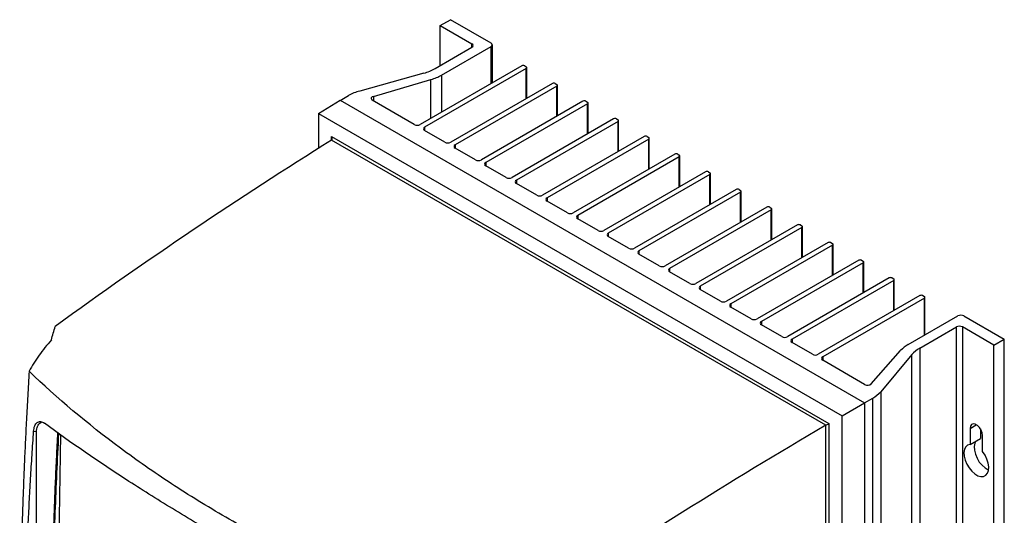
# Model space of a CAD drawing. Header units: millimetres. Extents: x -3.03 to 0.78, y -0.23 to 0.59.
# Tile 165 of 165: x 0.5 to 0.74, y 0.47 to 0.59. Entities that reach past the tile are written whole.
import ezdxf

# ---------------------------------------------------------------- set-up
doc = ezdxf.new("R2010")
doc.units = ezdxf.units.MM

msp = doc.modelspace()

# ---------------------------------------------------------------- linework, layer by layer
at = {"color": 7, "linetype": 'Continuous', "lineweight": 25}
for p, q in [((0.605957, 0.58489), (0.608432, 0.586319)), ((0.618155, 0.580706), (0.608432, 0.586319)), ((0.605957, 0.58489), (0.613559, 0.580502)), ((0.605957, 0.575297), (0.605957, 0.58489)), ((0.604751, 0.574601), (0.613559, 0.579686)), ((0.606246, 0.573015), (0.618155, 0.57989)), ((0.618448, 0.57116), (0.618448, 0.580298)), ((0.625509, 0.575236), (0.601113, 0.561153)), ((0.626569, 0.574624), (0.602174, 0.560541)), ((0.626216, 0.575236), (0.626569, 0.575032)), ((0.626716, 0.567442), (0.626716, 0.574828)), ((0.602027, 0.573484), (0.586623, 0.569191)), ((0.589887, 0.567886), (0.603715, 0.571953)), ((0.632862, 0.570991), (0.608467, 0.556908)), ((0.633923, 0.570378), (0.609528, 0.556295)), ((0.63357, 0.570991), (0.633923, 0.570787)), ((0.63407, 0.563197), (0.63407, 0.570583)), ((0.581946, 0.566947), (0.5839, 0.568075)), ((0.576674, 0.563761), (0.581885, 0.566983)), ((0.581885, 0.566983), (0.707811, 0.494287)), ((0.599699, 0.561153), (0.589634, 0.566963)), ((0.640216, 0.566745), (0.615821, 0.552662)), ((0.641277, 0.566133), (0.616882, 0.55205)), ((0.640923, 0.566745), (0.641277, 0.566541)), ((0.641423, 0.558952), (0.641423, 0.566337)), ((0.576674, 0.563761), (0.702415, 0.491172)), ((0.576674, 0.563761), (0.576674, 0.555413)), ((0.64757, 0.5625), (0.623175, 0.548417)), ((0.648631, 0.561888), (0.624236, 0.547805)), ((0.648277, 0.5625), (0.648631, 0.562296)), ((0.648777, 0.554706), (0.648777, 0.562092)), ((0.579863, 0.558228), (0.699227, 0.48932)), ((0.607053, 0.556908), (0.602174, 0.559724)), ((0.654924, 0.558255), (0.630529, 0.544172)), ((0.655631, 0.558255), (0.655985, 0.558051)), ((0.698528, 0.488916), (0.57987, 0.557416)), ((0.655985, 0.557642), (0.63159, 0.543559)), ((0.656131, 0.550461), (0.656131, 0.557847)), ((0.614407, 0.552662), (0.609528, 0.555479)), ((0.662278, 0.554009), (0.637883, 0.539926)), ((0.663339, 0.553397), (0.638944, 0.539314)), ((0.662985, 0.554009), (0.663339, 0.553805)), ((0.663485, 0.546216), (0.663485, 0.553601)), ((0.621761, 0.548417), (0.616882, 0.551234)), ((0.669632, 0.549764), (0.645237, 0.535681)), ((0.670693, 0.549152), (0.646298, 0.535069)), ((0.670339, 0.549764), (0.670693, 0.54956)), ((0.670839, 0.54197), (0.670839, 0.549356)), ((0.629115, 0.544172), (0.624236, 0.546988)), ((0.676986, 0.545519), (0.652591, 0.531436)), ((0.678047, 0.544907), (0.653651, 0.530823)), ((0.677693, 0.545519), (0.678047, 0.545315)), ((0.678193, 0.537725), (0.678193, 0.545111)), ((0.636469, 0.539926), (0.63159, 0.542743)), ((0.68434, 0.541274), (0.659945, 0.52719)), ((0.685401, 0.540661), (0.661005, 0.526578)), ((0.685047, 0.541274), (0.685401, 0.541069)), ((0.685547, 0.53348), (0.685547, 0.540865)), ((0.643823, 0.535681), (0.638944, 0.538498)), ((0.691694, 0.537028), (0.667299, 0.522945)), ((0.692401, 0.537028), (0.692754, 0.536824)), ((0.692754, 0.536416), (0.668359, 0.522333)), ((0.692901, 0.529234), (0.692901, 0.53662)), ((0.651177, 0.531436), (0.646298, 0.534252)), ((0.699048, 0.532783), (0.674653, 0.5187)), ((0.700108, 0.532171), (0.675713, 0.518088)), ((0.699755, 0.532783), (0.700108, 0.532579)), ((0.700255, 0.524989), (0.700255, 0.532375)), ((0.65853, 0.52719), (0.653651, 0.530007)), ((0.706402, 0.528538), (0.682006, 0.514455)), ((0.707462, 0.527925), (0.683067, 0.513842)), ((0.707109, 0.528538), (0.707462, 0.528333)), ((0.707609, 0.520744), (0.707609, 0.528129)), ((0.665884, 0.522945), (0.661005, 0.525762)), ((0.713756, 0.524292), (0.68936, 0.510209)), ((0.714816, 0.52368), (0.690421, 0.509597)), ((0.714463, 0.524292), (0.714816, 0.524088)), ((0.714963, 0.516498), (0.714963, 0.523884)), ((0.673238, 0.5187), (0.668359, 0.521516)), ((0.721109, 0.520047), (0.696714, 0.505964)), ((0.72217, 0.519435), (0.697775, 0.505352)), ((0.721817, 0.520047), (0.72217, 0.519843)), ((0.722317, 0.51062), (0.722317, 0.519639)), ((0.680592, 0.514455), (0.675713, 0.517271)), ((0.687946, 0.510209), (0.683067, 0.513026)), ((0.718322, 0.508314), (0.730231, 0.515189)), ((0.731645, 0.515189), (0.741368, 0.509576)), ((0.72107, 0.507451), (0.729878, 0.512536)), ((0.729878, 0.302685), (0.729878, 0.512536)), ((0.738893, 0.508148), (0.731292, 0.512536)), ((0.731292, 0.512536), (0.731292, 0.302685)), ((0.6953, 0.505964), (0.690421, 0.50878)), ((0.738893, 0.508148), (0.741368, 0.509576)), ((0.741368, 0.299725), (0.741368, 0.509576)), ((0.709438, 0.498871), (0.716483, 0.506853)), ((0.72107, 0.507451), (0.72107, 0.2976)), ((0.738893, 0.298297), (0.738893, 0.508148)), ((0.70784, 0.498725), (0.697775, 0.504535)), ((0.719135, 0.505879), (0.711699, 0.496986)), ((0.719135, 0.296028), (0.719135, 0.505879)), ((0.711699, 0.496986), (0.711699, 0.287135)), ((0.702415, 0.491172), (0.707811, 0.494287)), ((0.707811, 0.494287), (0.709765, 0.495414)), ((0.707811, 0.494287), (0.707811, 0.284364)), ((0.709765, 0.285563), (0.709765, 0.495414)), ((0.702415, 0.461966), (0.702415, 0.491172)), ((0.508972, 0.487352), (0.50832, 0.487455)), ((0.508969, 0.48726), (0.508972, 0.487352)), ((0.508969, 0.408292), (0.508969, 0.48726)), ((0.698526, 0.463864), (0.698526, 0.488915)), ((0.699227, 0.48932), (0.699227, 0.463861)), ((0.733166, 0.488183), (0.733166, 0.484341)), ((0.73564, 0.488032), (0.73564, 0.48577)), ((0.514736, 0.486663), (0.513507, 0.408795)), ((0.733166, 0.484341), (0.73564, 0.48577)), ((0.736135, 0.482626), (0.736135, 0.486468))]:
    msp.add_line(p, q, dxfattribs=at)
at = {"color": 9, "linetype": 'Continuous', "lineweight": 25}
for p, q in [((0.613559, 0.579686), (0.613559, 0.580502)), ((0.618155, 0.570991), (0.618155, 0.57989)), ((0.626569, 0.567358), (0.626569, 0.574624)), ((0.606246, 0.573015), (0.606246, 0.564116)), ((0.603715, 0.562655), (0.603715, 0.571953)), ((0.633923, 0.563112), (0.633923, 0.570378)), ((0.589887, 0.567886), (0.589887, 0.566817)), ((0.641277, 0.558867), (0.641277, 0.566133)), ((0.602174, 0.560541), (0.602174, 0.559724)), ((0.648631, 0.554622), (0.648631, 0.561888)), ((0.579863, 0.557411), (0.579863, 0.558228)), ((0.609528, 0.556295), (0.609528, 0.555479)), ((0.655985, 0.550376), (0.655985, 0.557642)), ((0.663339, 0.546131), (0.663339, 0.553397)), ((0.616882, 0.55205), (0.616882, 0.551234)), ((0.670693, 0.541886), (0.670693, 0.549152)), ((0.624236, 0.547805), (0.624236, 0.546988)), ((0.678047, 0.537641), (0.678047, 0.544907)), ((0.63159, 0.543559), (0.63159, 0.542743)), ((0.638944, 0.539314), (0.638944, 0.538498)), ((0.685401, 0.533395), (0.685401, 0.540661)), ((0.646298, 0.535069), (0.646298, 0.534252)), ((0.692754, 0.52915), (0.692754, 0.536416)), ((0.700108, 0.524905), (0.700108, 0.532171)), ((0.653651, 0.530823), (0.653651, 0.530007)), ((0.707462, 0.520659), (0.707462, 0.527925)), ((0.661005, 0.526578), (0.661005, 0.525762)), ((0.714816, 0.516414), (0.714816, 0.52368)), ((0.668359, 0.522333), (0.668359, 0.521516)), ((0.675713, 0.518088), (0.675713, 0.517271)), ((0.72217, 0.510536), (0.72217, 0.519435)), ((0.683067, 0.513842), (0.683067, 0.513026)), ((0.690421, 0.509597), (0.690421, 0.50878)), ((0.697775, 0.505352), (0.697775, 0.504535)), ((0.733166, 0.488183), (0.734651, 0.48904))]:
    msp.add_line(p, q, dxfattribs=at)
at = {"color": 7, "linetype": 'Continuous', "lineweight": 25, "flags": 128}
for points in [[(0.736135, 0.486468), (0.736046, 0.487107), (0.735788, 0.487771), (0.735393, 0.488382), (0.734908, 0.488865), (0.734393, 0.489163), (0.733908, 0.489239), (0.733513, 0.489084), (0.733255, 0.488718), (0.733166, 0.488183)], [(0.734513, 0.485119), (0.734258, 0.48459), (0.734125, 0.483815), (0.734178, 0.482921), (0.734414, 0.481964), (0.734819, 0.481002), (0.735367, 0.480096), (0.736025, 0.479302), (0.736751, 0.478668), (0.7375, 0.478236), (0.737615, 0.478189)], [(0.733166, 0.484341), (0.732565, 0.484169), (0.732095, 0.483768), (0.731783, 0.483161), (0.73165, 0.482387), (0.731703, 0.481493), (0.731939, 0.480535), (0.732344, 0.479573), (0.732892, 0.478667), (0.73355, 0.477873), (0.734276, 0.47724), (0.735025, 0.476807), (0.735751, 0.476602), (0.736409, 0.476637), (0.736957, 0.47691), (0.737362, 0.477405), (0.737598, 0.478089), (0.737651, 0.478922), (0.737518, 0.47985), (0.737206, 0.480817), (0.736736, 0.481762), (0.736135, 0.482626)]]:
    msp.add_lwpolyline(points, dxfattribs=at)
at = {"color": 7, "linetype": 'Continuous', "lineweight": 25}
for centre, radius, start, end in [((0.613404, 0.580094), 0.0004366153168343, 290.783421, 69.216579), ((0.618, 0.580298), 0.0004366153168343, 290.783421, 69.216579), ((0.598949, 0.584872), 0.0117965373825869, 285.127547, 299.462118), ((0.625862, 0.574554), 0.0007685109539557, 62.609672, 117.390328), ((0.626492, 0.574828), 0.0002183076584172, 290.783421, 69.216579), ((0.600506, 0.583152), 0.0116493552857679, 285.988967, 299.519981), ((0.633216, 0.570308), 0.0007685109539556, 62.609672, 117.390328), ((0.633846, 0.570583), 0.0002183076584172, 290.783421, 69.216579), ((0.589702, 0.557804), 0.0117965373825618, 105.127547, 119.462118), ((0.589858, 0.567398), 0.000488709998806, 86.487817, 242.828501), ((0.64057, 0.566063), 0.0007685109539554, 62.609672, 117.390328), ((0.6412, 0.566337), 0.0002183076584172, 290.783421, 69.216579), ((0.600406, 0.562518), 0.0015370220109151, 242.609688, 297.390327), ((0.602329, 0.560133), 0.0004366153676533, 110.783427, 249.216617), ((0.647924, 0.561818), 0.0007685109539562, 62.609672, 117.390328), ((0.648553, 0.562092), 0.0002183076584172, 290.783421, 69.216579), ((0.655278, 0.557572), 0.0007685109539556, 62.609672, 117.390328), ((0.655907, 0.557847), 0.0002183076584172, 290.783421, 69.216579), ((0.60776, 0.558272), 0.0015370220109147, 242.609688, 297.390327), ((0.609683, 0.555887), 0.0004366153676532, 110.783427, 249.216617), ((0.662632, 0.553327), 0.0007685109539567, 62.609672, 117.390328), ((0.663261, 0.553601), 0.0002183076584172, 290.783421, 69.216579), ((0.615114, 0.554027), 0.0015370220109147, 242.609688, 297.390327), ((0.617037, 0.551642), 0.0004366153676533, 110.783427, 249.216617), ((0.669986, 0.549082), 0.000768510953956, 62.609672, 117.390328), ((0.670615, 0.549356), 0.0002183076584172, 290.783421, 69.216579), ((0.622468, 0.549782), 0.001537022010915, 242.609688, 297.390327), ((0.624391, 0.547397), 0.0004366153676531, 110.783427, 249.216617), ((0.629822, 0.545536), 0.001537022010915, 242.609688, 297.390327), ((0.67734, 0.544836), 0.0007685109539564, 62.609672, 117.390328), ((0.677969, 0.545111), 0.0002183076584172, 290.783421, 69.216579), ((0.631745, 0.543151), 0.0004366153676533, 110.783427, 249.216617), ((0.684693, 0.540591), 0.0007685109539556, 62.609672, 117.390328), ((0.637176, 0.541291), 0.0015370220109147, 242.609688, 297.390327), ((0.639099, 0.538906), 0.0004366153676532, 110.783427, 249.216617), ((0.685323, 0.540865), 0.0002183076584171, 290.783421, 69.216579), ((0.692047, 0.536346), 0.0007685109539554, 62.609672, 117.390328), ((0.692677, 0.53662), 0.0002183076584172, 290.783421, 69.216579), ((0.64453, 0.537046), 0.0015370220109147, 242.609688, 297.390327), ((0.646452, 0.534661), 0.0004366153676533, 110.783427, 249.216617), ((0.699401, 0.532101), 0.0007685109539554, 62.609672, 117.390328), ((0.700031, 0.532375), 0.0002183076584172, 290.783421, 69.216579), ((0.651884, 0.532801), 0.0015370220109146, 242.609688, 297.390327), ((0.653806, 0.530415), 0.0004366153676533, 110.783427, 249.216617), ((0.659238, 0.528555), 0.0015370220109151, 242.609688, 297.390327), ((0.706755, 0.527855), 0.0007685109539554, 62.609672, 117.390328), ((0.707385, 0.528129), 0.0002183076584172, 290.783421, 69.216579), ((0.66116, 0.52617), 0.0004366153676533, 110.783427, 249.216617), ((0.666591, 0.52431), 0.0015370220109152, 242.609688, 297.390327), ((0.714109, 0.52361), 0.0007685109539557, 62.609672, 117.390328), ((0.714739, 0.523884), 0.0002183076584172, 290.783421, 69.216579), ((0.668514, 0.521925), 0.0004366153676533, 110.783427, 249.216617), ((0.721463, 0.519365), 0.0007685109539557, 62.609672, 117.390328), ((0.673945, 0.520065), 0.0015370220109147, 242.609688, 297.390327), ((0.675868, 0.517679), 0.0004366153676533, 110.783427, 249.216617), ((0.722093, 0.519639), 0.0002183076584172, 290.783421, 69.216579), ((0.730938, 0.513825), 0.0015370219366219, 62.609673, 117.390323), ((0.681299, 0.515819), 0.001537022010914, 242.609688, 297.390327), ((0.683222, 0.513434), 0.0004366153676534, 110.783427, 249.216617), ((0.730585, 0.511171), 0.0015370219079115, 62.609672, 117.390328), ((0.688653, 0.511574), 0.0015370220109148, 242.609688, 297.390327), ((0.690576, 0.509189), 0.0004366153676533, 110.783427, 249.216617), ((0.721898, 0.501927), 0.007320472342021, 119.237696, 137.701044), ((0.696007, 0.507329), 0.0015370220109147, 242.609688, 297.390327), ((0.724568, 0.501171), 0.0071887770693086, 119.119056, 139.088206), ((0.69793, 0.504943), 0.0004366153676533, 110.783427, 249.216617), ((0.708532, 0.499971), 0.0014255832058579, 240.971071, 309.477193), ((0.706266, 0.501694), 0.0071887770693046, 299.119056, 319.088206)]:
    msp.add_arc(centre, radius, start, end, dxfattribs=at)
for centre, major_axis, ratio, start_param, end_param in [((0.579509, 0.558023), (-0.0003535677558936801, 0.0006123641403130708), 0.577335, 3.163886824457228, 4.712348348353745), ((0.597337, -0.35132), (0.5484351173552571, 0.9834804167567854), 0.567218, 0.7992207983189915, 0.8842612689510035), ((0.716615, -0.420178), (0.5779224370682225, 0.9664508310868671), 0.587369, 0.816684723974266, 0.9017251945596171), ((0.698873, 0.489116), (0.0004999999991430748, 0.0002886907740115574), 7e-05, 3.872156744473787, 5.497746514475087)]:
    msp.add_ellipse(centre, major_axis=major_axis, ratio=ratio, start_param=start_param, end_param=end_param, dxfattribs=at)
for points in [[(0.5798703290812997, 0.5574157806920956), (0.5798697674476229, 0.5574154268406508), (0.579869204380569, 0.5574150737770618), (0.5798686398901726, 0.5574147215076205)], [(0.5125744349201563, 0.509409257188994), (0.5128836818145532, 0.5105000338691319), (0.5131929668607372, 0.5115887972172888), (0.5135022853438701, 0.512675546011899)], [(0.6985259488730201, 0.488915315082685), (0.6985265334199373, 0.4889156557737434), (0.6985271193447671, 0.488915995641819), (0.6985277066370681, 0.4889163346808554)]]:
    msp.add_open_spline(points, degree=3, dxfattribs=at)
for points, knots in [([(0.5125744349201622, 0.5094092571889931), (0.5115059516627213, 0.5082050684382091), (0.5105261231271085, 0.5069749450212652), (0.5087424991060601, 0.5044639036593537), (0.5079381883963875, 0.50318310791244), (0.5072301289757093, 0.5018752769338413)], [0, 0, 0, 0, 0.5, 0.5, 1, 1, 1, 1]), ([(0.5072300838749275, 0.5018752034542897), (0.507170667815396, 0.5008792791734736), (0.5070528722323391, 0.4989048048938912), (0.5068867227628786, 0.4959737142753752), (0.5067298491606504, 0.4930979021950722), (0.5065825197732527, 0.490277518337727), (0.5064442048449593, 0.487512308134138), (0.5063145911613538, 0.4848021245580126), (0.5061933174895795, 0.4821467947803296), (0.506080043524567, 0.4795461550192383), (0.505974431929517, 0.4770000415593), (0.5058761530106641, 0.47450829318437), (0.5057848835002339, 0.4720707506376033), (0.5057003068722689, 0.4696872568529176), (0.5056221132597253, 0.4673576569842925), (0.5055499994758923, 0.4650817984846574), (0.5054836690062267, 0.4628595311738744), (0.505422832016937, 0.4606907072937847), (0.5053672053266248, 0.4585751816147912), (0.5053165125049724, 0.4565128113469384), (0.505270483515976, 0.4545034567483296), (0.5052288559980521, 0.4525469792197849), (0.5051221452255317, 0.44712756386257), (0.5049975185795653, 0.4380823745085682), (0.5049687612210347, 0.4288399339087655), (0.5049903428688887, 0.422631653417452), (0.5050096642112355, 0.4193989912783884), (0.5050442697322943, 0.4155766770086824), (0.5051006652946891, 0.411168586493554), (0.5051838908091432, 0.4061776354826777), (0.505264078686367, 0.4026657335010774), (0.5053064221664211, 0.4008112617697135)], [0, 0, 0, 0, 0.0288837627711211, 0.0572636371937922, 0.0851397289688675, 0.1125121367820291, 0.1393809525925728, 0.1657462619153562, 0.1916081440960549, 0.2169666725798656, 0.2418219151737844, 0.2661739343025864, 0.2900227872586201, 0.3133685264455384, 0.3362111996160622, 0.3585508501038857, 0.3803875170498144, 0.4017212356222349, 0.4225520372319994, 0.4428799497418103, 0.4627049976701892, 0.4820272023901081, 0.5008465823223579, 0.6234263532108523, 0.7512371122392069, 0.7777096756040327, 0.8101763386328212, 0.8486377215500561, 0.8930946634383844, 0.9435482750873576, 1, 1, 1, 1]), ([(0.6136689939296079, 0.4404293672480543), (0.6029562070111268, 0.4440472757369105), (0.5926432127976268, 0.448057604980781), (0.580257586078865, 0.4535795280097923), (0.5778066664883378, 0.4547090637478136), (0.5729686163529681, 0.4570133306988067), (0.5705798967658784, 0.4581887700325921), (0.563504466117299, 0.4617850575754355), (0.558908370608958, 0.4642758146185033), (0.552195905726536, 0.468152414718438), (0.5499887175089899, 0.4694680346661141), (0.5456351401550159, 0.4721462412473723), (0.5434886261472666, 0.4735090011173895), (0.5371616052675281, 0.4776538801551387), (0.5330862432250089, 0.4804970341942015), (0.5212825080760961, 0.4892612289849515), (0.5139754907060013, 0.495416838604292), (0.5072299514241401, 0.5018753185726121)], [0, 0, 0, 0, 0.25, 0.25, 0.3125000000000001, 0.3125000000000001, 0.375, 0.375, 0.4999999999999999, 0.4999999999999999, 0.5624999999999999, 0.5624999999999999, 0.6249999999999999, 0.6249999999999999, 0.7499999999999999, 0.7499999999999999, 1, 1, 1, 1]), ([(0.5083204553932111, 0.4874553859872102), (0.5083554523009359, 0.4879487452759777), (0.5084410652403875, 0.4883832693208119), (0.5086514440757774, 0.4889343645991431), (0.5087335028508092, 0.4890958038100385), (0.5089215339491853, 0.4893743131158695), (0.5090280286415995, 0.4894918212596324), (0.5092650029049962, 0.4896766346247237), (0.5093924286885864, 0.4897418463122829), (0.5096649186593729, 0.4898190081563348), (0.5098115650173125, 0.489830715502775), (0.5101160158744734, 0.4897980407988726), (0.5102723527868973, 0.4897544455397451), (0.5105930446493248, 0.4896145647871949), (0.5107583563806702, 0.4895173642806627), (0.5109237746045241, 0.4893957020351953)], [0, 0, 0, 0, 0.2499999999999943, 0.2499999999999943, 0.3749999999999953, 0.3749999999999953, 0.4999999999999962, 0.4999999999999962, 0.6249999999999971, 0.6249999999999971, 0.7499999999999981, 0.7499999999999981, 0.874999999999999, 0.874999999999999, 1, 1, 1, 1]), ([(0.5089745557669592, 0.4873515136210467), (0.5090528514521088, 0.4878062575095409), (0.5092088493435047, 0.4887122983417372), (0.5097122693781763, 0.4894557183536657), (0.5100678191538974, 0.489529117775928), (0.5101592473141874, 0.4895479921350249)], [0, 0, 0, 0, 0.4280903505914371, 0.8529357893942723, 1, 1, 1, 1]), ([(0.6066373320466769, 0.4341414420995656), (0.5972158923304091, 0.4385833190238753), (0.5881265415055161, 0.4430897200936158), (0.5771705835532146, 0.4487957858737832), (0.574999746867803, 0.4499406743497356), (0.5706988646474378, 0.4522377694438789), (0.5685674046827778, 0.4533907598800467), (0.5622464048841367, 0.456854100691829), (0.5581313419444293, 0.4591680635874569), (0.5500977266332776, 0.4638056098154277), (0.5461791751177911, 0.4661291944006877), (0.5385393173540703, 0.4707864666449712), (0.5348144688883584, 0.4731225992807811), (0.523990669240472, 0.4801138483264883), (0.5172269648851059, 0.4847598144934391), (0.5109237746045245, 0.4893957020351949)], [0, 0, 0, 0, 0.25, 0.25, 0.3125, 0.3125, 0.375, 0.375, 0.5, 0.5, 0.625, 0.625, 0.75, 0.75, 1, 1, 1, 1]), ([(0.5065512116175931, 0.3997791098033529), (0.5065232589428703, 0.4007178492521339), (0.506467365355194, 0.4025949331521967), (0.5063952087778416, 0.4054126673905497), (0.5063316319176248, 0.4082311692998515), (0.5062774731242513, 0.4110506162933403), (0.5062325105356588, 0.4138709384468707), (0.5061968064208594, 0.4166921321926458), (0.5061703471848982, 0.4195141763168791), (0.5061531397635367, 0.4223370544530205), (0.506145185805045, 0.4251607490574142), (0.5061464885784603, 0.427985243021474), (0.5061570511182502, 0.4308105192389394), (0.5061768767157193, 0.4336365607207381), (0.5062059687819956, 0.4364633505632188), (0.5062443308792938, 0.4392908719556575), (0.5062919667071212, 0.4421191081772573), (0.5063488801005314, 0.4449480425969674), (0.5064150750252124, 0.4477776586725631), (0.5064905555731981, 0.4506079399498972), (0.506575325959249, 0.453438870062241), (0.5066693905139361, 0.4562704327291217), (0.5067727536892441, 0.4591026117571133), (0.5068854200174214, 0.4619353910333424), (0.5070073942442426, 0.4647687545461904), (0.5071386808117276, 0.4676026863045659), (0.5072792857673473, 0.4704371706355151), (0.5074292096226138, 0.4732721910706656), (0.5075884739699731, 0.4761077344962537), (0.5077570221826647, 0.4789437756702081), (0.5079350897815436, 0.4817803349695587), (0.5081218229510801, 0.4846172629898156), (0.5082542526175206, 0.4865094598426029), (0.5083204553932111, 0.4874553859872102)], [0, 0, 0, 0, 0.0324542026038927, 0.0648947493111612, 0.0973216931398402, 0.1297350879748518, 0.1621349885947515, 0.1945214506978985, 0.2268945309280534, 0.2592542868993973, 0.291600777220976, 0.3239340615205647, 0.3562542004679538, 0.3885612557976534, 0.4208552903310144, 0.4531363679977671, 0.4854045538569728, 0.5176599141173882, 0.549902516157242, 0.5821324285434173, 0.6143497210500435, 0.6465544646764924, 0.6787467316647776, 0.7109265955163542, 0.7430941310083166, 0.7752494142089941, 0.8073925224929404, 0.8395235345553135, 0.8716425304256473, 0.903749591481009, 0.935844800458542, 0.9679282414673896, 0.9999999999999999, 0.9999999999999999, 0.9999999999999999, 0.9999999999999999]), ([(0.5140609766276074, 0.4871464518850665), (0.5140510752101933, 0.4869547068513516), (0.5140284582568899, 0.4865167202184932), (0.513978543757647, 0.4855895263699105), (0.5139172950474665, 0.4843596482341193), (0.5138192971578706, 0.4823954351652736), (0.5136544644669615, 0.4789610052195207), (0.513481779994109, 0.475042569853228), (0.5132837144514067, 0.4701545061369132), (0.5131400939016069, 0.4662515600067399), (0.5130110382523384, 0.4623564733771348), (0.5129215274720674, 0.4594391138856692), (0.5128392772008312, 0.4565257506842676), (0.5127642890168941, 0.4536164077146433), (0.5127078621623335, 0.4511953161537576), (0.5126715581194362, 0.449502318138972), (0.5126542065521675, 0.4486562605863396), (0.512644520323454, 0.4481729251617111), (0.5126373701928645, 0.4478104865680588), (0.5126303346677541, 0.4474481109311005), (0.5126245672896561, 0.4471461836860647), (0.5126188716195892, 0.4468442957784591), (0.5126132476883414, 0.4465424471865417), (0.5126077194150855, 0.4462406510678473), (0.5126000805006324, 0.4458181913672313), (0.5125776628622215, 0.4445510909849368), (0.5125427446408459, 0.4423807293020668), (0.5125032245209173, 0.4394913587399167), (0.5124618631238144, 0.4356424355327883), (0.5123995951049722, 0.4288723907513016), (0.5125109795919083, 0.4190515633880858), (0.5122884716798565, 0.4112510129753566), (0.5126607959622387, 0.4061791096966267), (0.5129876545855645, 0.4051515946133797), (0.5131446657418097, 0.4046580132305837)], [0, 0, 0, 0, 0.0068617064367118, 0.0156736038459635, 0.0332974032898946, 0.0509212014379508, 0.0861688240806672, 0.1566642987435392, 0.1919119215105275, 0.2624073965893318, 0.2976550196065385, 0.3329026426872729, 0.3681502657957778, 0.4033978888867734, 0.4386455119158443, 0.456269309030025, 0.4650812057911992, 0.4694871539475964, 0.4738931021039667, 0.47829905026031, 0.4827049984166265, 0.4849079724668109, 0.4893139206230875, 0.4937198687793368, 0.495922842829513, 0.5047347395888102, 0.5399823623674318, 0.5752299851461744, 0.6104776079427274, 0.6809730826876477, 0.8244335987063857, 0.967914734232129, 0.9845873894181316, 1, 1, 1, 1]), ([(0.5128119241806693, 0.4102611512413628), (0.5127586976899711, 0.4166031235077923), (0.5126522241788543, 0.429289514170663), (0.5129116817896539, 0.4485695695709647), (0.5134415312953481, 0.4677605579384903), (0.5140673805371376, 0.4806196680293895), (0.5143741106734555, 0.4869219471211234)], [0, 0, 0, 0, 0.2522324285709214, 0.5045621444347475, 0.7571847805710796, 1, 1, 1, 1])]:
    msp.add_open_spline(points, degree=3, knots=knots, dxfattribs=at)

doc.saveas('drawing.dxf')
